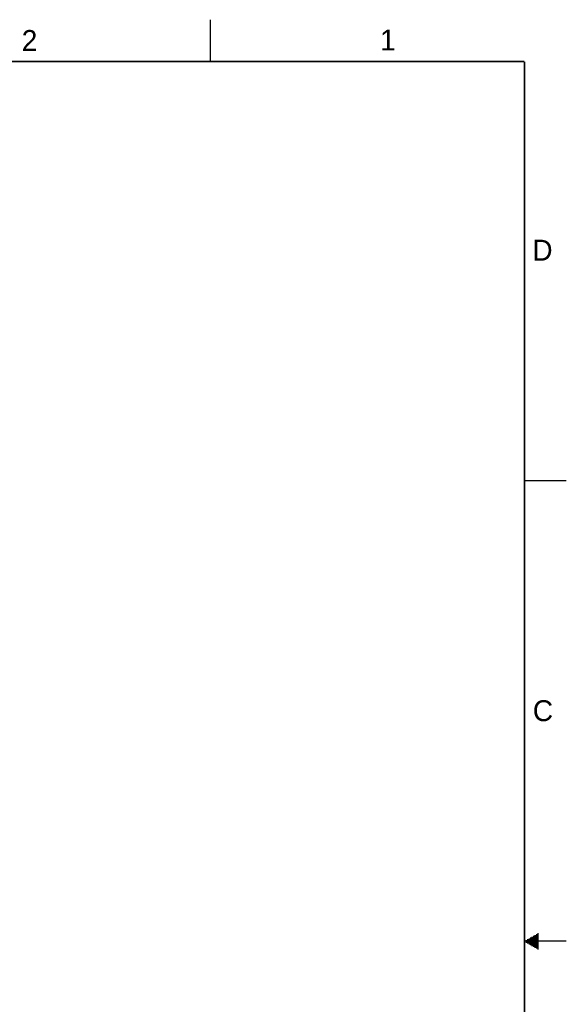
# Model space of a CAD drawing. Header units: inches. Extents: x 0 to 34, y 0 to 22.
# Tile 60 of 60: x 27.5 to 34, y 10.2 to 22. Entities that reach past the tile are written whole.
import ezdxf

# ---------------------------------------------------------------- set-up
doc = ezdxf.new("R2010")
doc.units = ezdxf.units.IN
doc.header["$LTSCALE"] = 1.87
doc.header["$MEASUREMENT"] = 0
doc.layers.get('0').update_dxf_attribs({"linetype": 'CONTINUOUS'})
doc.styles.get("Standard").update_dxf_attribs({"font": 'txt', "width": 0.8})

msp = doc.modelspace()

# ---------------------------------------------------------------- linework, layer by layer
at = {"color": 2, "linetype": 'CONTINUOUS'}
for p, q in [((29.75, 22), (29.75, 21.5)), ((33.5, 16.5), (34, 16.5)), ((33.5866, 11.05), (33.6697, 11.05)), ((33.6039, 11.06), (33.6697, 11.06)), ((33.6213, 11.07), (33.6697, 11.07)), ((33.6386, 11.08), (33.6697, 11.08)), ((33.6559, 11.09), (33.6697, 11.09)), ((34, 11), (33.5, 11)), ((33.5173, 11.01), (33.6697, 11.01)), ((33.5173, 10.99), (33.6697, 10.99)), ((33.5347, 11.02), (33.6697, 11.02)), ((33.5347, 10.98), (33.6697, 10.98)), ((33.552, 11.03), (33.6697, 11.03)), ((33.552, 10.97), (33.6697, 10.97)), ((33.5693, 11.04), (33.6697, 11.04)), ((33.5693, 10.96), (33.6697, 10.96)), ((33.5866, 10.95), (33.6697, 10.95)), ((33.6039, 10.94), (33.6697, 10.94)), ((33.6213, 10.93), (33.6697, 10.93)), ((33.6386, 10.92), (33.6697, 10.92)), ((33.6559, 10.91), (33.6697, 10.91))]:
    msp.add_line(p, q, dxfattribs=at)
at = {"color": 7, "linetype": 'CONTINUOUS', "const_width": 0.02}
for points in [[(33.5, 21.5), (0.5, 21.5)], [(33.5, 0.5), (33.5, 21.5)]]:
    msp.add_lwpolyline(points, dxfattribs=at)

# ---------------------------------------------------------------- texts
at = {"color": 2, "linetype": 'CONTINUOUS'}
for s, p in [('2', (27.5025, 21.6262)), ('1', (31.7781, 21.6326)), ('D', (33.5947, 19.1236)), ('C', (33.6004, 13.6267))]:
    msp.add_text(s, height=0.25, dxfattribs=at).set_placement(p)

doc.saveas('drawing.dxf')
